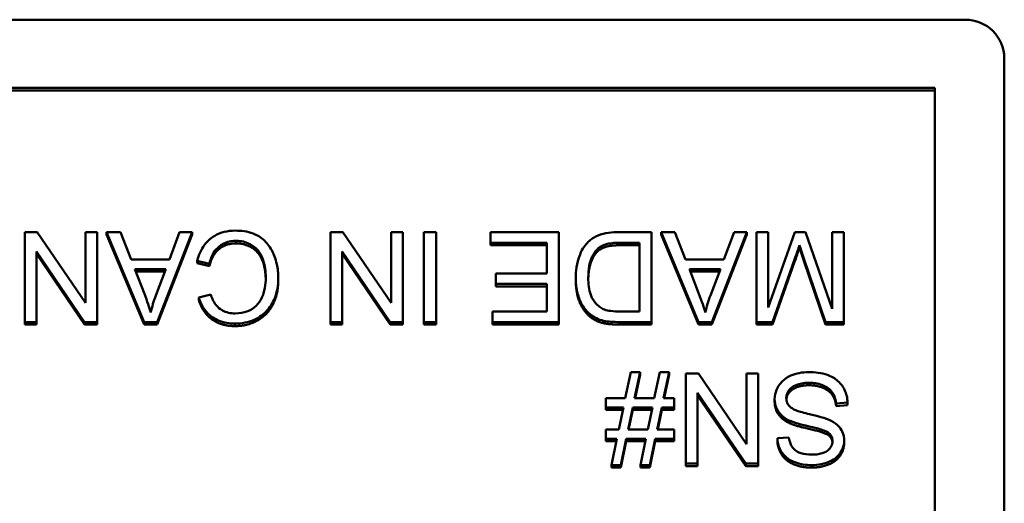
# Model space of a CAD drawing. Header units: inches. Extents: x 7.4 to 53, y 27.5 to 52.4.
# Tile 127 of 128: x 50.615 to 51.367, y 51.04 to 51.409. Entities that reach past the tile are written whole.
import ezdxf

# ---------------------------------------------------------------- set-up
doc = ezdxf.new("R2010")
doc.units = ezdxf.units.IN
doc.header["$MEASUREMENT"] = 0
doc.layers.add('Visible Edges(ANSI)', color=7, linetype='Continuous', lineweight=50)
doc.layers.add('Visible Tangent Edges(ANSI)', color=7, linetype='Continuous', lineweight=50)

msp = doc.modelspace()

# ---------------------------------------------------------------- linework, layer by layer
at = {"layer": 'Visible Edges(ANSI)'}
for p, q in [((49.69734, 51.40949), (51.33734, 51.40949)), ((51.36734, 51.38004), (51.36734, 50.65351)), ((49.72041, 51.35739), (51.31427, 51.35739)), ((51.31427, 51.35549), (49.72041, 51.35549)), ((51.31427, 51.35739), (51.31427, 50.67616)), ((50.62817, 51.24709), (50.61867, 51.24709)), ((50.61867, 51.24709), (50.61867, 51.17837)), ((50.66498, 51.19314), (50.62817, 51.24709)), ((50.67384, 51.24709), (50.66498, 51.24709)), ((50.66498, 51.24709), (50.66498, 51.19314)), ((50.67384, 51.17837), (50.67384, 51.24709)), ((50.69171, 51.24709), (50.68115, 51.24709)), ((50.68115, 51.24709), (50.70974, 51.17837)), ((50.68115, 51.24519), (50.68115, 51.24709)), ((50.69982, 51.2263), (50.69171, 51.24709)), ((50.71977, 51.17837), (50.74666, 51.24709)), ((50.73685, 51.24709), (50.72916, 51.2263)), ((50.74666, 51.24709), (50.73685, 51.24709)), ((50.74666, 51.24519), (50.74666, 51.24709)), ((50.86185, 51.24709), (50.85236, 51.24709)), ((50.85236, 51.24709), (50.85236, 51.17837)), ((50.89867, 51.19314), (50.86185, 51.24709)), ((50.90752, 51.24709), (50.89867, 51.24709)), ((50.89867, 51.24709), (50.89867, 51.19314)), ((50.90752, 51.17837), (50.90752, 51.24709)), ((50.93303, 51.24709), (50.92374, 51.24709)), ((50.92374, 51.24709), (50.92374, 51.17837)), ((50.93303, 51.17837), (50.93303, 51.24709)), ((51.02682, 51.24709), (50.97454, 51.24709)), ((50.97454, 51.24709), (50.97454, 51.23897)), ((51.02682, 51.17837), (51.02682, 51.24709)), ((51.09768, 51.24709), (51.07239, 51.24709)), ((51.09768, 51.17837), (51.09768, 51.24709)), ((51.1156, 51.24709), (51.10504, 51.24709)), ((51.10504, 51.24709), (51.13364, 51.17837)), ((51.10504, 51.24519), (51.10504, 51.24709)), ((51.12371, 51.2263), (51.1156, 51.24709)), ((51.14367, 51.17837), (51.17056, 51.24709)), ((51.16074, 51.24709), (51.15306, 51.2263)), ((51.17056, 51.24709), (51.16074, 51.24709)), ((51.17056, 51.24519), (51.17056, 51.24709)), ((51.18672, 51.24709), (51.17781, 51.24709)), ((51.17781, 51.24709), (51.17781, 51.17837)), ((51.20716, 51.24709), (51.18672, 51.18958)), ((51.18672, 51.18958), (51.18672, 51.24709)), ((51.21548, 51.24709), (51.20716, 51.24709)), ((51.23576, 51.18858), (51.21548, 51.24709)), ((51.24467, 51.24709), (51.23576, 51.24709)), ((51.23576, 51.24709), (51.23576, 51.18858)), ((51.24467, 51.17837), (51.24467, 51.24709)), ((50.70974, 51.17647), (50.68115, 51.24519)), ((50.74666, 51.24519), (50.71977, 51.17647)), ((50.97454, 51.23897), (51.01754, 51.23897)), ((50.97454, 51.23707), (50.97454, 51.23897)), ((51.01754, 51.23897), (51.01754, 51.21561)), ((51.07345, 51.23897), (51.08839, 51.23897)), ((51.08839, 51.23897), (51.08839, 51.18649)), ((51.13364, 51.17647), (51.10504, 51.24519)), ((51.17056, 51.24519), (51.14367, 51.17647)), ((50.62752, 51.17837), (50.62752, 51.23232)), ((50.62752, 51.23232), (50.66434, 51.17837)), ((50.86121, 51.17837), (50.86121, 51.23232)), ((50.86121, 51.23232), (50.89803, 51.17837)), ((51.01754, 51.23707), (50.97454, 51.23707)), ((51.05633, 51.23225), (51.05633, 51.23415)), ((51.08839, 51.23707), (51.07345, 51.23707)), ((51.21079, 51.23529), (51.21079, 51.23719)), ((50.66434, 51.17647), (50.62752, 51.23042)), ((50.72916, 51.2263), (50.69982, 51.2263)), ((50.75045, 51.22525), (50.75974, 51.22294)), ((50.75045, 51.22335), (50.75045, 51.22525)), ((50.89803, 51.17647), (50.86121, 51.23042)), ((51.15306, 51.2263), (51.12371, 51.2263)), ((51.19025, 51.17837), (51.20705, 51.22619)), ((51.20705, 51.22429), (51.19025, 51.17647)), ((51.21415, 51.22703), (51.23074, 51.17837)), ((51.23074, 51.17647), (51.21415, 51.22513)), ((50.71006, 51.19984), (50.7027, 51.21891)), ((50.7027, 51.21891), (50.7265, 51.21891)), ((50.72577, 51.21701), (50.70343, 51.21701)), ((50.7265, 51.21891), (50.71876, 51.19874)), ((50.75974, 51.22104), (50.75045, 51.22335)), ((50.75974, 51.22104), (50.75974, 51.22294)), ((51.13396, 51.19984), (51.1266, 51.21891)), ((51.1266, 51.21891), (51.15039, 51.21891)), ((51.14966, 51.21701), (51.12733, 51.21701)), ((51.15039, 51.21891), (51.14265, 51.19874)), ((50.81234, 51.21031), (50.81234, 51.21221)), ((51.01754, 51.21561), (50.97875, 51.21561)), ((50.97875, 51.21561), (50.97875, 51.20749)), ((51.03979, 51.21046), (51.03979, 51.21236)), ((50.97875, 51.20749), (51.01754, 51.20749)), ((50.97875, 51.20559), (50.97875, 51.20749)), ((51.01754, 51.20559), (50.97875, 51.20559)), ((51.01754, 51.20749), (51.01754, 51.18649)), ((50.76075, 51.19932), (50.75163, 51.19717)), ((50.75163, 51.19527), (50.75163, 51.19717)), ((51.01754, 51.18649), (50.97614, 51.18649)), ((50.97614, 51.18649), (50.97614, 51.17837)), ((51.08839, 51.18649), (51.07367, 51.18649)), ((50.61867, 51.17837), (50.62752, 51.17837)), ((50.61867, 51.17647), (50.61867, 51.17837)), ((50.62752, 51.17647), (50.62752, 51.17837)), ((50.66434, 51.17837), (50.67384, 51.17837)), ((50.66434, 51.17647), (50.66434, 51.17837)), ((50.67384, 51.17647), (50.67384, 51.17837)), ((50.70974, 51.17837), (50.71977, 51.17837)), ((50.70974, 51.17647), (50.70974, 51.17837)), ((50.71977, 51.17647), (50.71977, 51.17837)), ((50.85236, 51.17837), (50.86121, 51.17837)), ((50.85236, 51.17647), (50.85236, 51.17837)), ((50.86121, 51.17647), (50.86121, 51.17837)), ((50.89803, 51.17837), (50.90752, 51.17837)), ((50.89803, 51.17647), (50.89803, 51.17837)), ((50.90752, 51.17647), (50.90752, 51.17837)), ((50.92374, 51.17837), (50.93303, 51.17837)), ((50.92374, 51.17647), (50.92374, 51.17837)), ((50.93303, 51.17647), (50.93303, 51.17837)), ((50.97614, 51.17837), (51.02682, 51.17837)), ((50.97614, 51.17647), (50.97614, 51.17837)), ((51.02682, 51.17647), (51.02682, 51.17837)), ((51.05083, 51.18239), (51.05083, 51.18429)), ((51.07356, 51.17837), (51.09768, 51.17837)), ((51.09768, 51.17647), (51.09768, 51.17837)), ((51.13364, 51.17837), (51.14367, 51.17837)), ((51.13364, 51.17647), (51.13364, 51.17837)), ((51.14367, 51.17647), (51.14367, 51.17837)), ((51.17781, 51.17837), (51.19025, 51.17837)), ((51.17781, 51.17647), (51.17781, 51.17837)), ((51.19025, 51.17647), (51.19025, 51.17837)), ((51.23074, 51.17837), (51.24467, 51.17837)), ((51.23074, 51.17647), (51.23074, 51.17837)), ((51.24467, 51.17647), (51.24467, 51.17837)), ((50.62752, 51.17647), (50.61867, 51.17647)), ((50.67384, 51.17647), (50.66434, 51.17647)), ((50.71977, 51.17647), (50.70974, 51.17647)), ((50.86121, 51.17647), (50.85236, 51.17647)), ((50.90752, 51.17647), (50.89803, 51.17647)), ((50.93303, 51.17647), (50.92374, 51.17647)), ((51.02682, 51.17647), (50.97614, 51.17647)), ((51.09768, 51.17647), (51.07356, 51.17647)), ((51.14367, 51.17647), (51.13364, 51.17647)), ((51.19025, 51.17647), (51.17781, 51.17647)), ((51.24467, 51.17647), (51.23074, 51.17647)), ((51.08178, 51.14009), (51.07762, 51.12013)), ((51.08893, 51.14009), (51.08178, 51.14009)), ((51.08477, 51.12013), (51.08893, 51.14009)), ((51.08893, 51.13819), (51.08516, 51.12013)), ((51.08893, 51.13819), (51.08893, 51.14009)), ((51.10397, 51.14009), (51.09981, 51.12013)), ((51.11112, 51.14009), (51.10397, 51.14009)), ((51.10696, 51.12013), (51.11112, 51.14009)), ((51.11112, 51.13819), (51.10736, 51.12013)), ((51.11112, 51.13819), (51.11112, 51.14009)), ((51.13353, 51.13894), (51.12403, 51.13894)), ((51.12403, 51.13894), (51.12403, 51.07021)), ((51.17035, 51.08499), (51.13353, 51.13894)), ((51.1792, 51.13894), (51.17035, 51.13894)), ((51.17035, 51.13894), (51.17035, 51.08499)), ((51.1792, 51.07021), (51.1792, 51.13894)), ((51.07762, 51.12013), (51.06284, 51.12013)), ((51.06284, 51.12013), (51.06284, 51.11317)), ((51.09981, 51.12013), (51.08477, 51.12013)), ((51.11502, 51.12013), (51.10696, 51.12013)), ((51.11502, 51.11317), (51.11502, 51.12013)), ((51.13289, 51.07021), (51.13289, 51.12417)), ((51.13289, 51.12417), (51.1697, 51.07021)), ((51.1697, 51.06831), (51.13289, 51.12227)), ((51.19179, 51.11761), (51.19179, 51.11951)), ((51.06284, 51.11317), (51.07618, 51.11317)), ((51.06284, 51.11127), (51.06284, 51.11317)), ((51.07578, 51.11127), (51.06284, 51.11127)), ((51.07618, 51.11317), (51.07265, 51.09614)), ((51.0798, 51.09614), (51.08333, 51.11317)), ((51.08333, 51.11127), (51.0802, 51.09614)), ((51.08333, 51.11317), (51.09837, 51.11317)), ((51.08333, 51.11127), (51.08333, 51.11317)), ((51.09797, 51.11127), (51.08333, 51.11127)), ((51.09837, 51.11317), (51.0948, 51.09614)), ((51.102, 51.09614), (51.10552, 51.11317)), ((51.10552, 51.11127), (51.10239, 51.09614)), ((51.10552, 51.11317), (51.11502, 51.11317)), ((51.10552, 51.11127), (51.10552, 51.11317)), ((51.11502, 51.11127), (51.10552, 51.11127)), ((51.11502, 51.11127), (51.11502, 51.11317)), ((51.2388, 51.1161), (51.24755, 51.11683)), ((51.2388, 51.1142), (51.2388, 51.1161)), ((51.24755, 51.11493), (51.2388, 51.1142)), ((51.24755, 51.11493), (51.24755, 51.11683)), ((51.07265, 51.09614), (51.06284, 51.09614)), ((51.06284, 51.09614), (51.06284, 51.08918)), ((51.0948, 51.09614), (51.0798, 51.09614)), ((51.11502, 51.09614), (51.102, 51.09614)), ((51.11502, 51.08918), (51.11502, 51.09614)), ((51.06284, 51.08918), (51.07116, 51.08918)), ((51.06284, 51.08728), (51.06284, 51.08918)), ((51.07116, 51.08918), (51.067, 51.06906)), ((51.07415, 51.06906), (51.07836, 51.08918)), ((51.07836, 51.08918), (51.09336, 51.08918)), ((51.07836, 51.08728), (51.07836, 51.08918)), ((51.09336, 51.08918), (51.08919, 51.06906)), ((51.09634, 51.06906), (51.10051, 51.08918)), ((51.10051, 51.08918), (51.11502, 51.08918)), ((51.10051, 51.08728), (51.10051, 51.08918)), ((51.11502, 51.08728), (51.11502, 51.08918)), ((51.20273, 51.09022), (51.19387, 51.08954)), ((51.19387, 51.08764), (51.19387, 51.08954)), ((51.2333, 51.09157), (51.2333, 51.09347)), ((51.07077, 51.08728), (51.06284, 51.08728)), ((51.07836, 51.08728), (51.07415, 51.06716)), ((51.09296, 51.08728), (51.07836, 51.08728)), ((51.10051, 51.08728), (51.09634, 51.06716)), ((51.11502, 51.08728), (51.10051, 51.08728)), ((51.24493, 51.08607), (51.24493, 51.08797)), ((51.067, 51.06906), (51.07415, 51.06906)), ((51.067, 51.06716), (51.067, 51.06906)), ((51.07415, 51.06716), (51.067, 51.06716)), ((51.07415, 51.06716), (51.07415, 51.06906)), ((51.08919, 51.06906), (51.09634, 51.06906)), ((51.08919, 51.06716), (51.08919, 51.06906)), ((51.09634, 51.06716), (51.08919, 51.06716)), ((51.09634, 51.06716), (51.09634, 51.06906)), ((51.12403, 51.07021), (51.13289, 51.07021)), ((51.12403, 51.06831), (51.12403, 51.07021)), ((51.13289, 51.06831), (51.12403, 51.06831)), ((51.13289, 51.06831), (51.13289, 51.07021)), ((51.1697, 51.07021), (51.1792, 51.07021)), ((51.1697, 51.06831), (51.1697, 51.07021)), ((51.1792, 51.06831), (51.1697, 51.06831)), ((51.1792, 51.06831), (51.1792, 51.07021))]:
    msp.add_line(p, q, dxfattribs=at)
msp.add_ellipse((51.33734, 51.38004), major_axis=(0.03, 0), ratio=0.981793, start_param=0, end_param=1.570796, dxfattribs=at)
for points, degree, knots in [([(50.77942, 51.24825), (50.7766, 51.24825), (50.77378, 51.24795), (50.76848, 51.24661), (50.76606, 51.24564), (50.7617, 51.24306), (50.75876, 51.24098), (50.75334, 51.23374), (50.75158, 51.22957), (50.75045, 51.22525)], 3, [-0.1481408, -0.1481408, -0.1481408, -0.1481408, -0.1076201, -0.1076201, -0.069733, -0.069733, -0.034621, -0.034621, 0, 0, 0, 0]), ([(50.81234, 51.21221), (50.81234, 51.21568), (50.812, 51.21912), (50.81021, 51.22725), (50.80869, 51.23059), (50.80641, 51.23528), (50.80436, 51.23821), (50.7989, 51.24334), (50.79602, 51.24496), (50.78879, 51.24768), (50.78404, 51.24825), (50.77942, 51.24825)], 3, [-0.09787676, -0.09787676, -0.09787676, -0.09787676, -0.09073402, -0.09073402, -0.08078567, -0.08078567, -0.05885458, -0.05885458, -0.03519924, -0.03519924, 0, 0, 0, 0]), ([(51.07239, 51.24709), (51.06789, 51.24709), (51.06201, 51.24665), (51.0539, 51.24335), (51.05153, 51.24179), (51.04718, 51.23748), (51.04495, 51.2347), (51.04019, 51.22319), (51.03979, 51.2166), (51.03979, 51.21236)], 3, [-0.1200795, -0.1200795, -0.1200795, -0.1200795, -0.0782796, -0.0782796, -0.0553638, -0.0553638, -0.0328697, -0.0328697, 0, 0, 0, 0]), ([(50.75974, 51.22294), (50.76025, 51.2253), (50.76101, 51.22763), (50.76307, 51.23169), (50.76429, 51.23344), (50.76738, 51.23648), (50.76942, 51.23792), (50.77456, 51.24), (50.77737, 51.24044), (50.78022, 51.24044)], 3, [-0.08561069, -0.08561069, -0.08561069, -0.08561069, -0.06266958, -0.06266958, -0.04236938, -0.04236938, -0.02177014, -0.02177014, 0, 0, 0, 0]), ([(50.78022, 51.24044), (50.78207, 51.24044), (50.78389, 51.24024), (50.78745, 51.2394), (50.78915, 51.23877), (50.79328, 51.23667), (50.79504, 51.23522), (50.79856, 51.23126), (50.79978, 51.22861), (50.80219, 51.22191), (50.80279, 51.21698), (50.80279, 51.21215)], 3, [-0.08097331, -0.08097331, -0.08097331, -0.08097331, -0.07364467, -0.07364467, -0.06638298, -0.06638298, -0.05514351, -0.05514351, -0.03746664, -0.03746664, 0, 0, 0, 0]), ([(50.80278, 51.21128), (50.80264, 51.21939), (50.79756, 51.2321), (50.78663, 51.23854), (50.78022, 51.23854)], 2, [0.058945, 0.058945, 0.058945, 1, 2, 3, 3, 3]), ([(51.05633, 51.23415), (51.05713, 51.23496), (51.05805, 51.23563), (51.06037, 51.23696), (51.06172, 51.23745), (51.06549, 51.23865), (51.06935, 51.23897), (51.07345, 51.23897)], 3, [-0.04708302, -0.04708302, -0.04708302, -0.04708302, -0.04035783, -0.04035783, -0.03126514, -0.03126514, 0, 0, 0, 0]), ([(51.04934, 51.21221), (51.04934, 51.21525), (51.04955, 51.2184), (51.05077, 51.22474), (51.05168, 51.227), (51.05342, 51.23064), (51.05469, 51.23255), (51.05633, 51.23415)], 3, [-0.04322359, -0.04322359, -0.04322359, -0.04322359, -0.03115537, -0.03115537, -0.01763793, -0.01763793, 0, 0, 0, 0]), ([(51.05633, 51.23225), (51.05302, 51.22901), (51.04945, 51.21845), (51.04935, 51.21126)], 2, [0, 0, 0, 1, 1.938197, 1.938197, 1.938197]), ([(51.20705, 51.22619), (51.20778, 51.22826), (51.20856, 51.2305), (51.20976, 51.23404), (51.21032, 51.23572), (51.21079, 51.23719)], 3, [-0.02908715, -0.02908715, -0.02908715, -0.02908715, -0.01194965, -0.01194965, 0, 0, 0, 0]), ([(51.21079, 51.23719), (51.21121, 51.23586), (51.21172, 51.2343), (51.2128, 51.23104), (51.2135, 51.22895), (51.21415, 51.22703)], 3, [-0.02649368, -0.02649368, -0.02649368, -0.02649368, -0.01572996, -0.01572996, 0, 0, 0, 0]), ([(50.77926, 51.17716), (50.78181, 51.17716), (50.78434, 51.1774), (50.78926, 51.17839), (50.79159, 51.17913), (50.79843, 51.18214), (50.80127, 51.18459), (50.80611, 51.18941), (50.80814, 51.19306), (50.81153, 51.20128), (50.81234, 51.20673), (50.81234, 51.21221)], 3, [-0.0938203, -0.0938203, -0.0938203, -0.0938203, -0.08744762, -0.08744762, -0.08127, -0.08127, -0.06872135, -0.06872135, -0.04249137, -0.04249137, 0, 0, 0, 0]), ([(50.80279, 51.21215), (50.80279, 51.20957), (50.80255, 51.207), (50.80183, 51.20323), (50.80117, 51.20001), (50.7988, 51.19469), (50.79733, 51.19258), (50.79393, 51.18934), (50.79187, 51.18777), (50.78597, 51.18543), (50.78272, 51.18497), (50.77948, 51.18497)], 3, [-0.1931103, -0.1931103, -0.1931103, -0.1931103, -0.1158996, -0.1158996, -0.0788155, -0.0788155, -0.0484986, -0.0484986, -0.0247503, -0.0247503, 0, 0, 0, 0]), ([(51.03979, 51.21236), (51.03979, 51.20874), (51.04011, 51.20509), (51.04163, 51.19815), (51.04272, 51.19512), (51.04586, 51.18928), (51.04807, 51.18656), (51.05083, 51.18429)], 3, [-0.07618913, -0.07618913, -0.07618913, -0.07618913, -0.05129348, -0.05129348, -0.02748299, -0.02748299, 0, 0, 0, 0]), ([(51.06172, 51.1879), (51.06052, 51.18835), (51.0594, 51.18895), (51.05725, 51.19046), (51.05626, 51.19137), (51.054, 51.19388), (51.05241, 51.19593), (51.04982, 51.20308), (51.04934, 51.20763), (51.04934, 51.21221)], 3, [-0.1050644, -0.1050644, -0.1050644, -0.1050644, -0.0860517, -0.0860517, -0.0659504, -0.0659504, -0.0354965, -0.0354965, 0, 0, 0, 0]), ([(50.71497, 51.1856), (50.71437, 51.18768), (50.71365, 51.18988), (50.71204, 51.19455), (50.71105, 51.19726), (50.71006, 51.19984)], 3, [-0.03821039, -0.03821039, -0.03821039, -0.03821039, -0.02142386, -0.02142386, 0, 0, 0, 0]), ([(50.71876, 51.19874), (50.71797, 51.19658), (50.71725, 51.19439), (50.71599, 51.19001), (50.71544, 51.18781), (50.71497, 51.1856)], 3, [-0.03539152, -0.03539152, -0.03539152, -0.03539152, -0.01755394, -0.01755394, 0, 0, 0, 0]), ([(50.75163, 51.19717), (50.75234, 51.19477), (50.75331, 51.19244), (50.75577, 51.18822), (50.75721, 51.18636), (50.76089, 51.18278), (50.76359, 51.18075), (50.77107, 51.17777), (50.77515, 51.17716), (50.77926, 51.17716)], 3, [-0.1153083, -0.1153083, -0.1153083, -0.1153083, -0.0875715, -0.0875715, -0.0615321, -0.0615321, -0.031327, -0.031327, 0, 0, 0, 0]), ([(50.77948, 51.18497), (50.77771, 51.18497), (50.77593, 51.18513), (50.77263, 51.18588), (50.77113, 51.18642), (50.76756, 51.18835), (50.76605, 51.18981), (50.76302, 51.19357), (50.76169, 51.19645), (50.76075, 51.19932)], 3, [-0.05605351, -0.05605351, -0.05605351, -0.05605351, -0.04616658, -0.04616658, -0.03716594, -0.03716594, -0.02343343, -0.02343343, 0, 0, 0, 0]), ([(51.13887, 51.1856), (51.13826, 51.18768), (51.13755, 51.18988), (51.13594, 51.19455), (51.13494, 51.19726), (51.13396, 51.19984)], 3, [-0.03821039, -0.03821039, -0.03821039, -0.03821039, -0.02142386, -0.02142386, 0, 0, 0, 0]), ([(51.14265, 51.19874), (51.14186, 51.19658), (51.14114, 51.19439), (51.13988, 51.19001), (51.13933, 51.18781), (51.13887, 51.1856)], 3, [-0.03539152, -0.03539152, -0.03539152, -0.03539152, -0.01755394, -0.01755394, 0, 0, 0, 0]), ([(51.07367, 51.18649), (51.07137, 51.18649), (51.06886, 51.18657), (51.06486, 51.18704), (51.06313, 51.18737), (51.06172, 51.1879)], 3, [-0.0269249, -0.0269249, -0.0269249, -0.0269249, -0.01152465, -0.01152465, 0, 0, 0, 0]), ([(51.05083, 51.18429), (51.05226, 51.18308), (51.05382, 51.18208), (51.05728, 51.18042), (51.05915, 51.1798), (51.06108, 51.17936)], 3, [-0.02936972, -0.02936972, -0.02936972, -0.02936972, -0.01506774, -0.01506774, 0, 0, 0, 0]), ([(51.06108, 51.17936), (51.06275, 51.17898), (51.06465, 51.17875), (51.0687, 51.17843), (51.07121, 51.17837), (51.07356, 51.17837)], 3, [-0.03094406, -0.03094406, -0.03094406, -0.03094406, -0.01790256, -0.01790256, 0, 0, 0, 0]), ([(51.21767, 51.14009), (51.21529, 51.14009), (51.21292, 51.13989), (51.20839, 51.13898), (51.20627, 51.13832), (51.2022, 51.1365), (51.19977, 51.13513), (51.19525, 51.1307), (51.19397, 51.12832), (51.19228, 51.12434), (51.19179, 51.12197), (51.19179, 51.11951)], 3, [-0.07460843, -0.07460843, -0.07460843, -0.07460843, -0.06031583, -0.06031583, -0.04686611, -0.04686611, -0.0334595, -0.0334595, -0.0191311, -0.0191311, 0, 0, 0, 0]), ([(51.24755, 51.11683), (51.2475, 51.11854), (51.24728, 51.12023), (51.2465, 51.1235), (51.24595, 51.12504), (51.24426, 51.12849), (51.2427, 51.13096), (51.23787, 51.13533), (51.23514, 51.13687), (51.22761, 51.13957), (51.2225, 51.14009), (51.21767, 51.14009)], 3, [-0.1265646, -0.1265646, -0.1265646, -0.1265646, -0.1063105, -0.1063105, -0.0867708, -0.0867708, -0.06092, -0.06092, -0.0367883, -0.0367883, 0, 0, 0, 0]), ([(51.2007, 51.12029), (51.2007, 51.12102), (51.20078, 51.12174), (51.2011, 51.12316), (51.20134, 51.12384), (51.20211, 51.12542), (51.2028, 51.12657), (51.20536, 51.12889), (51.20698, 51.12976), (51.21073, 51.13119), (51.21376, 51.13197), (51.2181, 51.13197)], 3, [-0.1198464, -0.1198464, -0.1198464, -0.1198464, -0.1021476, -0.1021476, -0.0845665, -0.0845665, -0.0597157, -0.0597157, -0.033016, -0.033016, 0, 0, 0, 0]), ([(51.2181, 51.13007), (51.21281, 51.13007), (51.20465, 51.12698), (51.201, 51.12199), (51.20075, 51.11933)], 2, [0, 0, 0, 1, 2, 2.851816, 2.851816, 2.851816]), ([(51.2181, 51.13197), (51.22146, 51.13197), (51.22478, 51.13149), (51.2291, 51.12986), (51.23138, 51.12891), (51.23483, 51.12608), (51.23589, 51.12479), (51.23788, 51.12101), (51.2385, 51.11853), (51.2388, 51.1161)], 3, [-0.107324, -0.107324, -0.107324, -0.107324, -0.0533157, -0.0533157, -0.0330085, -0.0330085, -0.0190304, -0.0190304, 0, 0, 0, 0]), ([(51.19179, 51.11951), (51.19179, 51.1173), (51.19215, 51.11513), (51.19351, 51.11162), (51.1945, 51.10964), (51.1985, 51.10553), (51.20104, 51.10395), (51.20369, 51.10274)], 3, [-0.07507244, -0.07507244, -0.07507244, -0.07507244, -0.04408363, -0.04408363, -0.02229668, -0.02229668, 0, 0, 0, 0]), ([(51.20892, 51.1106), (51.20782, 51.111), (51.20672, 51.11149), (51.20486, 51.11256), (51.20404, 51.11313), (51.20235, 51.11477), (51.20178, 51.11576), (51.20092, 51.1178), (51.2007, 51.11903), (51.2007, 51.12029)], 3, [-0.02852942, -0.02852942, -0.02852942, -0.02852942, -0.02232332, -0.02232332, -0.01714408, -0.01714408, -0.00977945, -0.00977945, 0, 0, 0, 0]), ([(51.23501, 51.1029), (51.231, 51.105), (51.22352, 51.1067), (51.21436, 51.10893), (51.21071, 51.1099), (51.20892, 51.1106)], 3, [-0.03234716, -0.03234716, -0.03234716, -0.03234716, -0.01467423, -0.01467423, 0, 0, 0, 0]), ([(51.20369, 51.10274), (51.20825, 51.1007), (51.21735, 51.09888), (51.22582, 51.09674), (51.22911, 51.09578), (51.23208, 51.09433), (51.23278, 51.09392), (51.2333, 51.09347)], 3, [-0.05341386, -0.05341386, -0.05341386, -0.05341386, -0.02217686, -0.02217686, -0.00529645, -0.00529645, 0, 0, 0, 0]), ([(51.24493, 51.08797), (51.24493, 51.08986), (51.24464, 51.09171), (51.24346, 51.09493), (51.2426, 51.09662), (51.23945, 51.10023), (51.23731, 51.10172), (51.23501, 51.1029)], 3, [-0.05817705, -0.05817705, -0.05817705, -0.05817705, -0.03691839, -0.03691839, -0.0197421, -0.0197421, 0, 0, 0, 0]), ([(51.19387, 51.08954), (51.19392, 51.08811), (51.19411, 51.08668), (51.19476, 51.08392), (51.19522, 51.08261), (51.19682, 51.07923), (51.19821, 51.07724), (51.20238, 51.07335), (51.20499, 51.07203), (51.21134, 51.06961), (51.2158, 51.06901), (51.22023, 51.06901)], 3, [-0.08343018, -0.08343018, -0.08343018, -0.08343018, -0.07466311, -0.07466311, -0.06617295, -0.06617295, -0.05190279, -0.05190279, -0.03376526, -0.03376526, 0, 0, 0, 0]), ([(51.21986, 51.07702), (51.2172, 51.07702), (51.2144, 51.07729), (51.20966, 51.07883), (51.2083, 51.07977), (51.20623, 51.08145), (51.20524, 51.08269), (51.20348, 51.086), (51.20296, 51.0881), (51.20273, 51.09022)], 3, [-0.04613229, -0.04613229, -0.04613229, -0.04613229, -0.03698273, -0.03698273, -0.02895659, -0.02895659, -0.01653601, -0.01653601, 0, 0, 0, 0]), ([(51.2333, 51.09347), (51.23376, 51.09307), (51.23417, 51.09262), (51.23488, 51.09166), (51.23516, 51.09116), (51.23583, 51.08958), (51.23602, 51.08847), (51.23602, 51.08734)], 3, [-0.01796358, -0.01796358, -0.01796358, -0.01796358, -0.0132861, -0.0132861, -0.00877245, -0.00877245, 0, 0, 0, 0]), ([(51.23602, 51.08734), (51.23602, 51.08666), (51.23595, 51.08599), (51.23563, 51.08468), (51.2354, 51.08406), (51.23445, 51.08224), (51.23353, 51.0812), (51.23171, 51.07968), (51.23045, 51.07877), (51.22557, 51.07726), (51.22258, 51.07702), (51.21986, 51.07702)], 3, [-0.08933799, -0.08933799, -0.08933799, -0.08933799, -0.07672435, -0.07672435, -0.06432005, -0.06432005, -0.03885678, -0.03885678, -0.02076792, -0.02076792, 0, 0, 0, 0]), ([(51.22023, 51.06901), (51.22263, 51.06901), (51.22503, 51.06921), (51.23028, 51.07024), (51.23243, 51.07105), (51.23597, 51.07262), (51.23796, 51.07387), (51.24171, 51.07751), (51.2429, 51.07967), (51.24449, 51.08342), (51.24493, 51.08565), (51.24493, 51.08797)], 3, [-0.05528023, -0.05528023, -0.05528023, -0.05528023, -0.04954856, -0.04954856, -0.0425134, -0.0425134, -0.03148023, -0.03148023, -0.01801418, -0.01801418, 0, 0, 0, 0])]:
    msp.add_open_spline(points, degree=degree, knots=knots, dxfattribs=at)
for points in [[(50.78022, 51.23854), (50.77243, 51.23854), (50.76166, 51.22974), (50.75974, 51.22104)], [(51.07345, 51.23707), (51.06652, 51.23707), (51.05862, 51.23456), (51.05633, 51.23225)], [(51.21079, 51.23529), (51.20961, 51.23157), (51.20705, 51.22429)], [(51.21415, 51.22513), (51.21185, 51.23194), (51.21079, 51.23529)], [(50.81234, 51.21031), (50.81234, 51.19957), (50.80397, 51.18354), (50.78855, 51.17526), (50.77926, 51.17526)], [(51.05083, 51.18239), (51.04528, 51.18694), (51.03979, 51.20124), (51.03979, 51.21046)], [(50.77926, 51.17526), (50.76875, 51.17526), (50.75445, 51.18579), (50.75163, 51.19527)], [(51.06108, 51.17746), (51.05505, 51.17882), (51.05083, 51.18239)], [(51.07356, 51.17647), (51.0654, 51.17647), (51.06108, 51.17746)], [(51.2388, 51.1142), (51.23816, 51.11939), (51.23362, 51.12599), (51.22407, 51.13007), (51.2181, 51.13007)], [(51.20369, 51.10084), (51.19761, 51.10362), (51.19179, 51.11211), (51.19179, 51.11761)], [(51.2333, 51.09157), (51.23058, 51.09393), (51.20791, 51.09896), (51.20369, 51.10084)], [(51.23598, 51.08641), (51.23566, 51.08948), (51.2333, 51.09157)], [(51.22023, 51.06711), (51.21244, 51.06711), (51.20054, 51.07203), (51.19409, 51.08162), (51.19387, 51.08764)], [(51.24493, 51.08607), (51.24493, 51.08083), (51.2389, 51.07182), (51.22733, 51.06711), (51.22023, 51.06711)]]:
    msp.add_open_spline(points, degree=2, dxfattribs=at)
at = {"layer": 'Visible Tangent Edges(ANSI)'}
for p, q in [((50.78022, 51.23854), (50.78022, 51.24044)), ((51.07345, 51.23707), (51.07345, 51.23897)), ((51.20705, 51.22429), (51.20705, 51.22619)), ((51.21415, 51.22513), (51.21415, 51.22703)), ((51.06108, 51.17746), (51.06108, 51.17936)), ((51.07356, 51.17647), (51.07356, 51.17837)), ((50.77926, 51.17526), (50.77926, 51.17716)), ((51.2181, 51.13007), (51.2181, 51.13197)), ((51.20369, 51.10084), (51.20369, 51.10274)), ((51.22023, 51.06711), (51.22023, 51.06901))]:
    msp.add_line(p, q, dxfattribs=at)

doc.saveas('drawing.dxf')
